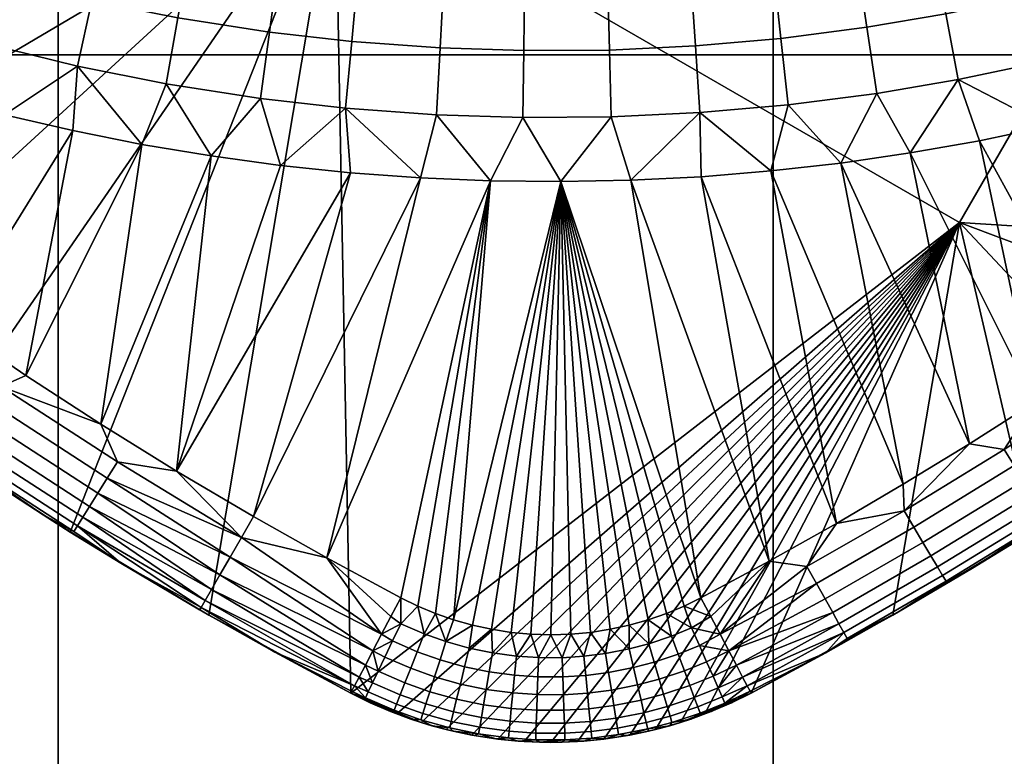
# Model space of a CAD drawing. Header units: millimetres. Extents: x -300 to 300, y -300 to 300.
# Tile 90 of 209: x 158 to 186, y -179 to -158. Entities that reach past the tile are written whole.
import ezdxf

# ---------------------------------------------------------------- set-up
doc = ezdxf.new("R2010")
doc.units = ezdxf.units.MM
doc.header["$MEASUREMENT"] = 0
doc.layers.add('Predefinito', color=7, linetype='Continuous')

msp = doc.modelspace()

# ---------------------------------------------------------------- meshes
at = {"layer": 'Predefinito'}
mesh = msp.add_polyface(dxfattribs=at)
corners = [(159.467, -139.533, 488), (179.4, -139.533, 488), (179.4, -159.467, 488), (159.467, -159.467, 488), (159.467, -119.6, 488), (179.4, -119.6, 488), (159.467, -99.667, 488), (179.4, -99.667, 488), (159.467, -79.733, 488), (179.4, -79.733, 488), (159.467, -59.8, 488), (179.4, -59.8, 488), (159.467, -39.867, 488), (179.4, -39.867, 488), (159.467, -19.933, 488), (179.4, -19.933, 488), (139.533, -139.533, 488), (139.533, -159.467, 488), (139.533, -119.6, 488), (139.533, -99.667, 488), (139.533, -79.733, 488), (139.533, -59.8, 488), (139.533, -39.867, 488), (139.533, -19.933, 488), (119.6, -139.533, 488), (119.6, -159.467, 488), (119.6, -119.6, 488), (119.6, -99.667, 488), (119.6, -79.733, 488), (119.6, -59.8, 488), (119.6, -39.867, 488), (119.6, -19.933, 488), (99.667, -139.533, 488), (99.667, -159.467, 488), (99.667, -119.6, 488), (99.667, -99.667, 488), (99.667, -79.733, 488), (99.667, -59.8, 488), (99.667, -39.867, 488), (99.667, -19.933, 488), (79.733, -99.667, 488), (79.733, -119.6, 488), (79.733, -79.733, 488), (79.733, -59.8, 488), (79.733, -39.867, 488), (79.733, -19.933, 488), (139.533, -139.533, 500), (139.533, -159.467, 500), (159.467, -159.467, 500), (159.467, -139.533, 500), (139.533, -119.6, 500), (159.467, -119.6, 500), (139.533, -99.667, 500), (159.467, -99.667, 500), (139.533, -79.733, 500), (159.467, -79.733, 500), (139.533, -59.8, 500), (159.467, -59.8, 500), (139.533, -39.867, 500), (159.467, -39.867, 500), (139.533, -19.933, 500), (159.467, -19.933, 500), (119.6, -139.533, 500), (119.6, -159.467, 500), (119.6, -119.6, 500), (119.6, -99.667, 500), (119.6, -79.733, 500), (119.6, -59.8, 500), (119.6, -39.867, 500), (119.6, -19.933, 500), (99.667, -139.533, 500), (99.667, -159.467, 500), (99.667, -119.6, 500), (99.667, -99.667, 500), (99.667, -79.733, 500), (99.667, -59.8, 500), (99.667, -39.867, 500), (99.667, -19.933, 500), (79.733, -139.533, 500), (79.733, -159.467, 500), (79.733, -119.6, 500), (79.733, -99.667, 500), (79.733, -79.733, 500), (79.733, -59.8, 500), (79.733, -39.867, 500), (79.733, -19.933, 500)]
mesh.append_faces([[corners[k] for k in face] for face in [(0, 1, 2, 3), (4, 5, 1, 0), (6, 7, 5, 4), (8, 9, 7, 6), (10, 11, 9, 8), (12, 13, 11, 10), (14, 15, 13, 12), (16, 0, 3, 17), (18, 4, 0, 16), (19, 6, 4, 18), (20, 8, 6, 19), (21, 10, 8, 20), (22, 12, 10, 21), (23, 14, 12, 22), (24, 16, 17, 25), (26, 18, 16, 24), (27, 19, 18, 26), (28, 20, 19, 27), (29, 21, 20, 28), (30, 22, 21, 29), (31, 23, 22, 30), (32, 24, 25, 33), (34, 26, 24, 32), (35, 27, 26, 34), (36, 28, 27, 35), (37, 29, 28, 36), (38, 30, 29, 37), (39, 31, 30, 38), (40, 35, 34, 41), (42, 36, 35, 40), (43, 37, 36, 42), (44, 38, 37, 43), (45, 39, 38, 44), (46, 47, 48, 49), (50, 46, 49, 51), (52, 50, 51, 53), (54, 52, 53, 55), (56, 54, 55, 57), (58, 56, 57, 59), (60, 58, 59, 61), (62, 63, 47, 46), (64, 62, 46, 50), (65, 64, 50, 52), (66, 65, 52, 54), (67, 66, 54, 56), (68, 67, 56, 58), (69, 68, 58, 60), (70, 71, 63, 62), (72, 70, 62, 64), (73, 72, 64, 65), (74, 73, 65, 66), (75, 74, 66, 67), (76, 75, 67, 68), (77, 76, 68, 69), (78, 79, 71, 70), (80, 78, 70, 72), (81, 80, 72, 73), (82, 81, 73, 74), (83, 82, 74, 75), (84, 83, 75, 76), (85, 84, 76, 77)]])
mesh = msp.add_polyface(dxfattribs=at)
corners = [(182.008, -158.697, 475.825), (182.285, -160.539, 475.958), (179.815, -160.858, 475.958), (179.614, -159.006, 475.825), (184.213, -158.323, 475.825), (184.558, -160.154, 475.958), (183.887, -156.597, 475.614), (181.748, -156.959, 475.614), (183.557, -154.848, 475.315), (181.484, -155.199, 475.315), (183.238, -153.163, 474.944), (181.229, -153.503, 474.944), (182.92, -151.477, 474.488), (180.975, -151.806, 474.488), (182.607, -149.818, 473.954), (180.724, -150.137, 473.954), (186.535, -157.837, 475.825), (186.953, -159.652, 475.958), (186.14, -156.124, 475.614), (185.741, -154.39, 475.315), (185.355, -152.719, 474.944), (184.97, -151.047, 474.488), (184.591, -149.402, 473.954), (188.852, -157.253, 475.825), (189.343, -159.05, 475.958), (188.389, -155.558, 475.614), (187.919, -153.842, 475.315), (187.467, -152.187, 474.944), (187.015, -150.532, 474.488), (186.57, -148.904, 473.954), (190.463, -154.949, 475.614), (190.989, -156.626, 475.825), (189.929, -153.252, 475.315), (189.416, -151.615, 474.944), (188.901, -149.978, 474.488), (181.283, -162.479, 476), (183.219, -162.198, 476), (185.146, -161.857, 476), (187.061, -161.456, 476), (188.962, -160.996, 476), (188.962, -160.996, 476), (190.276, -166.726, 476), (187.061, -161.456, 476), (188.496, -167.954, 476), (185.146, -161.857, 476), (186.693, -169.148, 476), (183.219, -162.198, 476), (184.87, -170.307, 476), (181.283, -162.479, 476), (184.59, -164.133, 488), (194.559, -146.865, 488), (177.159, -136.819, 488), (167.189, -154.087, 488), (190.38, -170.301, 488), (194.062, -167.699, 488)]
mesh.append_faces([[corners[k] for k in face] for face in [(0, 1, 2, 3), (4, 5, 1, 0), (6, 4, 0, 7), (8, 6, 7, 9), (10, 8, 9, 11), (12, 10, 11, 13), (14, 12, 13, 15), (16, 17, 5, 4), (18, 16, 4, 6), (19, 18, 6, 8), (20, 19, 8, 10), (21, 20, 10, 12), (22, 21, 12, 14), (23, 24, 17, 16), (25, 23, 16, 18), (26, 25, 18, 19), (27, 26, 19, 20), (28, 27, 20, 21), (29, 28, 21, 22), (30, 31, 23, 25), (32, 30, 25, 26), (33, 32, 26, 27), (34, 33, 27, 28), (35, 1, 36, 36), (36, 5, 37, 37), (37, 5, 38, 38), (38, 17, 39, 39), (1, 35, 2, 2), (5, 36, 1, 1), (17, 38, 5, 5), (24, 39, 17, 17), (40, 41, 42, 42), (42, 43, 44, 44), (44, 45, 46, 46), (46, 47, 48, 48), (43, 42, 41, 41), (49, 50, 51, 52), (53, 54, 49, 49)]])
mesh = msp.add_polyface(dxfattribs=at)
corners = [(245.854, -171.919, 499), (241.906, -177.431, 499), (241.906, -177.431, 489), (237.834, -182.852, 499), (237.834, -182.852, 489), (233.641, -188.181, 499), (233.641, -188.181, 489), (245.854, -171.919, 489), (219.267, -139.533, 488), (239.2, -139.533, 488), (239.2, -159.467, 488), (219.267, -159.467, 488), (199.333, -199.333, 488), (199.333, -179.4, 488), (219.267, -179.4, 488), (199.333, -159.467, 488), (199.333, -139.533, 488), (179.4, -159.467, 488), (179.4, -179.4, 488), (179.4, -139.533, 488), (254.364, -157.162, 488), (252.335, -160.4, 488), (250.262, -163.616, 488), (248.144, -166.809, 488), (245.984, -169.979, 488), (243.78, -173.125, 488), (241.533, -176.246, 488), (239.245, -179.34, 488), (236.914, -182.408, 488), (234.542, -185.448, 488), (232.13, -188.459, 488), (229.677, -191.441, 488), (227.184, -194.393, 488), (224.652, -197.313, 488), (222.081, -200.202, 488), (219.267, -139.533, 500), (219.267, -159.467, 500), (239.2, -159.467, 500), (239.2, -139.533, 500), (199.333, -199.333, 500), (219.267, -179.4, 500), (199.333, -179.4, 500), (199.333, -159.467, 500), (199.333, -139.533, 500), (179.4, -159.467, 500), (179.4, -179.4, 500), (179.4, -139.533, 500), (159.467, -139.533, 500), (159.467, -159.467, 500), (248.844, -165.764, 500), (245.034, -171.346, 500), (241.099, -176.839, 500), (237.041, -182.243, 500), (232.862, -187.553, 500), (228.564, -192.768, 500), (256.08, -154.35, 500), (245.034, -171.346, 500), (241.099, -176.839, 500), (245.854, -171.919, 499), (237.041, -182.243, 500), (241.906, -177.431, 499), (232.862, -187.553, 500), (237.834, -182.852, 499), (229.328, -193.413, 499), (233.641, -188.181, 499), (249.676, -166.319, 499), (229.677, -191.441, 488), (232.13, -188.459, 488), (233.641, -188.181, 489), (234.542, -185.448, 488), (236.914, -182.408, 488), (237.834, -182.852, 489), (239.245, -179.34, 488), (241.533, -176.246, 488), (241.906, -177.431, 489), (243.78, -173.125, 488), (245.984, -169.979, 488), (245.854, -171.919, 489)]
mesh.append_faces([[corners[k] for k in face] for face in [(0, 1, 2, 2), (1, 3, 4, 4), (3, 5, 4, 4), (6, 4, 5, 5), (4, 2, 1, 1), (2, 7, 0, 0), (8, 9, 10, 11), (12, 13, 14, 14), (15, 11, 14, 13), (16, 8, 11, 15), (17, 15, 13, 18), (19, 16, 15, 17), (20, 21, 10, 10), (21, 22, 10, 10), (22, 23, 10, 10), (23, 24, 10, 10), (24, 25, 10, 10), (25, 26, 10, 10), (26, 27, 10, 10), (27, 28, 14, 14), (28, 29, 14, 14), (29, 30, 14, 14), (30, 31, 14, 14), (31, 32, 14, 14), (32, 33, 14, 14), (33, 34, 14, 14), (11, 10, 14, 14), (10, 27, 14, 14), (35, 36, 37, 38), (39, 40, 41, 41), (42, 41, 40, 36), (43, 42, 36, 35), (44, 45, 41, 42), (46, 44, 42, 43), (47, 48, 44, 46), (49, 37, 50, 50), (50, 37, 51, 51), (51, 40, 52, 52), (52, 40, 53, 53), (53, 40, 54, 54), (37, 55, 38, 38), (36, 40, 37, 37), (37, 40, 51, 51), (56, 57, 58, 58), (57, 59, 60, 60), (59, 61, 62, 62), (63, 64, 61, 61), (64, 62, 61, 61), (62, 60, 59, 59), (60, 58, 57, 57), (58, 65, 56, 56), (66, 67, 68, 68), (67, 69, 68, 68), (69, 70, 71, 71), (70, 72, 71, 71), (72, 73, 74, 74), (73, 75, 74, 74), (75, 76, 77, 77), (77, 74, 75, 75), (74, 71, 72, 72), (71, 68, 69, 69)]])
mesh = msp.add_polyface(dxfattribs=at)
corners = [(154.566, -167.06, 476.241), (151.417, -164.722, 476.241), (151.743, -164.298, 476.07), (154.877, -166.625, 476.07), (154.277, -167.464, 476.511), (151.114, -165.116, 476.511), (154.022, -167.819, 476.868), (150.848, -165.463, 476.868), (153.815, -168.108, 477.294), (150.631, -165.745, 477.294), (153.652, -168.335, 477.794), (150.461, -165.967, 477.794), (153.543, -168.487, 478.369), (150.347, -166.114, 478.369), (152.495, -164.065, 476), (154.49, -165.552, 476), (156.516, -166.996, 476), (157.882, -168.709, 476.07), (153.851, -154.248, 475.614), (153.261, -155.903, 475.825), (150.716, -154.928, 475.825), (151.382, -153.302, 475.614), (155.702, -156.714, 475.825), (155.153, -158.494, 475.958), (152.635, -157.657, 475.958), (156.22, -155.035, 475.614), (157.913, -157.35, 475.825), (157.433, -159.15, 475.958), (158.366, -155.652, 475.614), (160.409, -157.958, 475.825), (160.008, -159.777, 475.958), (160.788, -156.242, 475.614), (161.172, -154.504, 475.315), (158.824, -153.933, 475.315), (150.521, -158.774, 476), (152.357, -159.45, 476), (154.213, -160.069, 476), (156.087, -160.629, 476), (157.978, -161.132, 476), (159.884, -161.575, 476), (150.532, -162.535, 476), (154.213, -160.069, 476), (152.495, -164.065, 476), (156.087, -160.629, 476), (154.49, -165.552, 476), (157.978, -161.132, 476), (156.516, -166.996, 476), (159.884, -161.575, 476), (158.573, -168.398, 476), (161.802, -161.959, 476), (152.357, -159.45, 476), (148.762, -164.961, 488), (152.345, -167.699, 488), (167.189, -154.087, 488), (149.788, -144.041, 488)]
mesh.append_faces([[corners[k] for k in face] for face in [(0, 1, 2, 3), (4, 5, 1, 0), (6, 7, 5, 4), (8, 9, 7, 6), (10, 11, 9, 8), (12, 13, 11, 10), (14, 15, 2, 2), (15, 16, 3, 3), (3, 2, 15, 15), (17, 3, 16, 16), (18, 19, 20, 21), (22, 23, 24, 19), (25, 22, 19, 18), (26, 27, 23, 22), (28, 26, 22, 25), (29, 30, 27, 26), (31, 29, 26, 28), (32, 31, 28, 33), (34, 24, 35, 35), (35, 24, 36, 36), (36, 23, 37, 37), (37, 27, 38, 38), (38, 30, 39, 39), (23, 36, 24, 24), (27, 37, 23, 23), (30, 38, 27, 27), (40, 41, 42, 42), (42, 43, 44, 44), (44, 45, 46, 46), (46, 47, 48, 48), (49, 48, 47, 47), (47, 46, 45, 45), (45, 44, 43, 43), (43, 42, 41, 41), (41, 40, 50, 50), (51, 52, 53, 53), (53, 54, 51, 51)]])
mesh = msp.add_polyface(dxfattribs=at)
corners = [(188.962, -160.996, 476), (189.343, -159.05, 475.958), (190.849, -160.477, 476), (191.547, -158.403, 475.958), (192.718, -159.9, 476), (194.569, -159.266, 476), (195.479, -162.849, 476), (192.718, -159.9, 476), (193.769, -164.173, 476), (190.849, -160.477, 476), (192.035, -165.466, 476), (188.962, -160.996, 476), (190.276, -166.726, 476), (194.062, -167.699, 488), (190.38, -170.301, 488), (192.848, -168.58, 479), (188.953, -171.254, 479), (190.914, -169.936, 479), (194.755, -167.186, 479), (196.634, -165.755, 479), (194.062, -167.699, 488), (197.645, -164.961, 488), (184.59, -164.133, 488), (194.559, -146.865, 488), (191.506, -167.908, 476.511), (188.846, -169.735, 476.511), (188.57, -169.322, 476.241), (191.219, -167.502, 476.241), (191.758, -168.265, 476.868), (189.088, -170.098, 476.868), (191.964, -168.556, 477.294), (189.286, -170.395, 477.294), (192.125, -168.784, 477.794), (189.441, -170.627, 477.794), (192.233, -168.936, 478.369), (189.544, -170.782, 478.369), (193.82, -165.61, 476.241), (190.911, -167.066, 476.07), (193.499, -165.182, 476.07), (194.117, -166.008, 476.511), (194.379, -166.357, 476.868), (194.593, -166.643, 477.294), (194.76, -166.866, 477.794), (194.872, -167.015, 478.369), (196.405, -163.618, 476.241), (196.073, -163.199, 476.07), (196.714, -164.007, 476.511), (188.496, -167.954, 476), (190.276, -166.726, 476), (192.035, -165.466, 476), (193.769, -164.173, 476), (194.755, -167.186, 479), (192.848, -168.58, 479), (190.914, -169.936, 479)]
mesh.append_faces([[corners[k] for k in face] for face in [(0, 1, 2, 2), (2, 3, 4, 4), (5, 6, 7, 7), (7, 8, 9, 9), (9, 10, 11, 11), (12, 11, 10, 10), (10, 9, 8, 8), (8, 7, 6, 6), (13, 14, 15, 15), (16, 17, 14, 14), (17, 15, 14, 14), (15, 18, 13, 13), (18, 19, 13, 13), (20, 21, 22, 22), (23, 22, 21, 21), (24, 25, 26, 27), (28, 29, 25, 24), (30, 31, 29, 28), (32, 33, 31, 30), (34, 35, 33, 32), (36, 27, 37, 38), (39, 24, 27, 36), (40, 28, 24, 39), (41, 30, 28, 40), (42, 32, 30, 41), (43, 34, 32, 42), (44, 36, 38, 45), (46, 39, 36, 44), (47, 48, 37, 37), (48, 49, 37, 37), (49, 50, 38, 38), (51, 52, 43, 43), (52, 53, 34, 34), (35, 34, 53, 53), (38, 37, 49, 49), (34, 43, 52, 52), (45, 38, 50, 50)]])
mesh = msp.add_polyface(dxfattribs=at)
corners = [(174.835, -159.331, 475.825), (174.886, -161.193, 475.958), (172.427, -161.211, 475.958), (172.45, -159.348, 475.825), (174.787, -157.574, 475.614), (172.473, -157.591, 475.614), (174.738, -155.795, 475.315), (172.495, -155.812, 475.315), (174.691, -154.081, 474.944), (172.517, -154.097, 474.944), (174.643, -152.366, 474.488), (172.539, -152.381, 474.488), (174.597, -150.679, 473.954), (172.56, -150.694, 473.954), (174.554, -149.096, 473.372), (172.58, -149.11, 473.372), (177.232, -159.216, 475.825), (177.358, -161.075, 475.958), (177.113, -157.463, 475.614), (176.992, -155.688, 475.315), (176.875, -153.977, 474.944), (176.759, -152.265, 474.488), (176.644, -150.581, 473.954), (176.537, -149.001, 473.372), (179.614, -159.006, 475.825), (179.815, -160.858, 475.958), (179.424, -157.259, 475.614), (179.232, -155.49, 475.315), (179.047, -153.785, 474.944), (178.862, -152.079, 474.488), (178.679, -150.401, 473.954), (181.748, -156.959, 475.614), (182.008, -158.697, 475.825), (181.484, -155.199, 475.315), (181.229, -153.503, 474.944), (180.975, -151.806, 474.488), (180.724, -150.137, 473.954), (171.522, -162.977, 476), (173.479, -162.998, 476), (175.435, -162.96, 476), (177.389, -162.86, 476), (179.339, -162.7, 476), (181.283, -162.479, 476), (181.283, -162.479, 476), (183.026, -171.432, 476), (179.339, -162.7, 476), (181.164, -172.522, 476), (177.389, -162.86, 476), (179.284, -173.577, 476), (175.435, -162.96, 476), (177.388, -174.595, 476), (173.479, -162.998, 476), (170.494, -175.209, 476), (171.522, -162.977, 476)]
mesh.append_faces([[corners[k] for k in face] for face in [(0, 1, 2, 3), (4, 0, 3, 5), (6, 4, 5, 7), (8, 6, 7, 9), (10, 8, 9, 11), (12, 10, 11, 13), (14, 12, 13, 15), (16, 17, 1, 0), (18, 16, 0, 4), (19, 18, 4, 6), (20, 19, 6, 8), (21, 20, 8, 10), (22, 21, 10, 12), (23, 22, 12, 14), (24, 25, 17, 16), (26, 24, 16, 18), (27, 26, 18, 19), (28, 27, 19, 20), (29, 28, 20, 21), (30, 29, 21, 22), (31, 32, 24, 26), (33, 31, 26, 27), (34, 33, 27, 28), (35, 34, 28, 29), (36, 35, 29, 30), (37, 2, 38, 38), (38, 1, 39, 39), (39, 17, 40, 40), (40, 17, 41, 41), (41, 25, 42, 42), (1, 38, 2, 2), (17, 39, 1, 1), (25, 41, 17, 17), (43, 44, 45, 45), (45, 46, 47, 47), (47, 48, 49, 49), (49, 50, 51, 51), (51, 52, 53, 53)]])
mesh = msp.add_polyface(dxfattribs=at)
corners = [(162.811, -158.436, 475.825), (162.485, -160.27, 475.958), (160.008, -159.777, 475.958), (160.409, -157.958, 475.825), (163.119, -156.706, 475.614), (160.788, -156.242, 475.614), (163.43, -154.954, 475.315), (161.172, -154.504, 475.315), (165.358, -158.832, 475.825), (165.111, -160.679, 475.958), (165.59, -157.091, 475.614), (165.825, -155.327, 475.315), (167.655, -159.093, 475.825), (167.481, -160.948, 475.958), (167.819, -157.344, 475.614), (167.986, -155.572, 475.315), (168.146, -153.865, 474.944), (166.052, -153.627, 474.944), (170.115, -159.273, 475.825), (170.019, -161.133, 475.958), (170.207, -157.518, 475.614), (170.299, -155.741, 475.315), (170.389, -154.028, 474.944), (172.45, -159.348, 475.825), (172.427, -161.211, 475.958), (172.473, -157.591, 475.614), (172.495, -155.812, 475.315), (172.517, -154.097, 474.944), (159.884, -161.575, 476), (161.802, -161.959, 476), (163.732, -162.283, 476), (165.67, -162.547, 476), (167.616, -162.751, 476), (169.568, -162.894, 476), (171.522, -162.977, 476), (171.522, -162.977, 476), (166.956, -173.485, 476), (169.568, -162.894, 476), (164.915, -172.334, 476), (167.616, -162.751, 476), (162.773, -171.067, 476), (165.67, -162.547, 476), (163.732, -162.283, 476), (160.659, -169.755, 476), (161.802, -161.959, 476), (152.345, -167.699, 488), (156.027, -170.301, 488), (167.189, -154.087, 488), (159.805, -172.763, 488), (163.672, -175.08, 488), (167.624, -177.251, 488)]
mesh.append_faces([[corners[k] for k in face] for face in [(0, 1, 2, 3), (4, 0, 3, 5), (6, 4, 5, 7), (8, 9, 1, 0), (10, 8, 0, 4), (11, 10, 4, 6), (12, 13, 9, 8), (14, 12, 8, 10), (15, 14, 10, 11), (16, 15, 11, 17), (18, 19, 13, 12), (20, 18, 12, 14), (21, 20, 14, 15), (22, 21, 15, 16), (23, 24, 19, 18), (25, 23, 18, 20), (26, 25, 20, 21), (27, 26, 21, 22), (28, 2, 29, 29), (29, 1, 30, 30), (30, 9, 31, 31), (31, 13, 32, 32), (32, 13, 33, 33), (33, 19, 34, 34), (1, 29, 2, 2), (9, 30, 1, 1), (13, 31, 9, 9), (19, 33, 13, 13), (24, 34, 19, 19), (35, 36, 37, 37), (37, 38, 39, 39), (39, 40, 41, 41), (41, 40, 42, 42), (42, 43, 44, 44), (45, 46, 47, 47), (46, 48, 47, 47), (48, 49, 47, 47), (49, 50, 47, 47)]])
mesh = msp.add_polyface(dxfattribs=at)
corners = [(177.388, -174.595, 476), (175.435, -162.96, 476), (179.284, -173.577, 476), (177.389, -162.86, 476), (181.164, -172.522, 476), (179.339, -162.7, 476), (183.026, -171.432, 476), (171.017, -175.358, 476), (173.479, -162.998, 476), (171.553, -175.474, 476), (172.098, -175.559, 476), (172.649, -175.61, 476), (173.203, -175.627, 476), (173.758, -175.61, 476), (174.309, -175.559, 476), (174.854, -175.474, 476), (175.39, -175.358, 476), (175.913, -175.209, 476), (176.422, -175.032, 476), (176.915, -174.826, 476), (167.624, -177.251, 488), (168.911, -177.833, 488), (184.59, -164.133, 488), (169.59, -178.07, 488), (170.289, -178.268, 488), (171.003, -178.424, 488), (171.729, -178.536, 488), (172.464, -178.604, 488), (173.203, -178.627, 488), (173.943, -178.604, 488), (174.677, -178.536, 488), (175.404, -178.424, 488), (176.118, -178.268, 488), (176.817, -178.07, 488), (177.495, -177.833, 488), (178.783, -177.251, 488), (167.189, -154.087, 488), (183.32, -172.628, 476.241), (180.603, -174.193, 476.241), (180.342, -173.726, 476.07), (183.048, -172.168, 476.07), (183.574, -173.055, 476.511), (180.845, -174.627, 476.511), (177.388, -174.595, 476), (179.284, -173.577, 476), (177.66, -175.113, 476.058), (181.164, -172.522, 476), (177.921, -175.612, 476.228)]
mesh.append_faces([[corners[k] for k in face] for face in [(0, 1, 2, 2), (2, 3, 4, 4), (4, 5, 6, 6), (7, 8, 9, 9), (9, 8, 10, 10), (10, 8, 11, 11), (11, 8, 12, 12), (12, 8, 13, 13), (13, 8, 14, 14), (14, 8, 15, 15), (15, 8, 16, 16), (16, 8, 17, 17), (17, 8, 18, 18), (18, 8, 19, 19), (19, 8, 0, 0), (20, 21, 22, 22), (21, 23, 22, 22), (23, 24, 22, 22), (24, 25, 22, 22), (25, 26, 22, 22), (26, 27, 22, 22), (27, 28, 22, 22), (28, 29, 22, 22), (29, 30, 22, 22), (30, 31, 22, 22), (31, 32, 22, 22), (32, 33, 22, 22), (33, 34, 22, 22), (34, 35, 22, 22), (22, 36, 20, 20), (37, 38, 39, 40), (41, 42, 38, 37), (43, 44, 45, 45), (44, 46, 39, 39), (47, 45, 44, 44), (40, 39, 46, 46), (44, 39, 47, 47)]])
mesh = msp.add_polyface(dxfattribs=at)
corners = [(169.129, -247.781, 499), (163.486, -251.54, 499), (163.486, -251.54, 489), (157.76, -255.17, 499), (157.76, -255.17, 489), (151.953, -258.67, 499), (151.953, -258.67, 489), (169.129, -247.781, 489), (159.467, -199.333, 488), (179.4, -199.333, 488), (179.4, -219.267, 488), (159.467, -219.267, 488), (159.467, -179.4, 488), (179.4, -179.4, 488), (159.467, -159.467, 488), (179.4, -159.467, 488), (139.533, -219.267, 488), (159.467, -239.2, 488), (139.533, -239.2, 488), (139.533, -199.333, 488), (139.533, -179.4, 488), (139.533, -159.467, 488), (119.6, -159.467, 488), (119.6, -179.4, 488), (179.34, -239.245, 488), (176.246, -241.533, 488), (173.125, -243.78, 488), (169.979, -245.984, 488), (166.809, -248.144, 488), (163.616, -250.262, 488), (160.4, -252.335, 488), (157.162, -254.364, 488), (153.903, -256.349, 488), (150.624, -258.289, 488), (147.327, -260.184, 488), (144.011, -262.034, 488), (140.678, -263.838, 488), (119.6, -259.133, 488), (159.467, -199.333, 500), (159.467, -219.267, 500), (179.4, -219.267, 500), (179.4, -199.333, 500), (159.467, -179.4, 500), (179.4, -179.4, 500), (159.467, -159.467, 500), (179.4, -159.467, 500), (139.533, -219.267, 500), (139.533, -239.2, 500), (159.467, -239.2, 500), (139.533, -199.333, 500), (139.533, -179.4, 500), (139.533, -159.467, 500), (119.6, -239.2, 500), (119.6, -259.133, 500), (139.533, -259.133, 500), (119.6, -219.267, 500), (119.6, -199.333, 500), (119.6, -179.4, 500), (119.6, -159.467, 500), (174.104, -243.082, 500), (168.566, -246.955, 500), (162.942, -250.701, 500), (157.234, -254.32, 500), (151.447, -257.808, 500), (168.566, -246.955, 500), (162.942, -250.701, 500), (169.129, -247.781, 499), (157.234, -254.32, 500), (163.486, -251.54, 499), (151.447, -257.808, 500), (157.76, -255.17, 499), (151.953, -258.67, 499), (153.903, -256.349, 488), (157.162, -254.364, 488), (157.76, -255.17, 489), (160.4, -252.335, 488), (163.616, -250.262, 488), (163.486, -251.54, 489), (166.809, -248.144, 488), (169.979, -245.984, 488), (169.129, -247.781, 489), (151.953, -258.67, 489)]
mesh.append_faces([[corners[k] for k in face] for face in [(0, 1, 2, 2), (1, 3, 4, 4), (3, 5, 6, 6), (6, 4, 3, 3), (4, 2, 1, 1), (2, 7, 0, 0), (8, 9, 10, 11), (12, 13, 9, 8), (14, 15, 13, 12), (16, 11, 17, 18), (19, 8, 11, 16), (20, 12, 8, 19), (21, 14, 12, 20), (22, 21, 20, 23), (24, 25, 17, 17), (25, 26, 17, 17), (26, 27, 17, 17), (27, 28, 17, 17), (28, 29, 17, 17), (29, 30, 17, 17), (30, 31, 17, 17), (31, 32, 18, 18), (32, 33, 18, 18), (33, 34, 18, 18), (34, 35, 18, 18), (35, 36, 18, 18), (17, 11, 24, 24), (18, 17, 31, 31), (37, 18, 36, 36), (38, 39, 40, 41), (42, 38, 41, 43), (44, 42, 43, 45), (46, 47, 48, 39), (49, 46, 39, 38), (50, 49, 38, 42), (51, 50, 42, 44), (52, 53, 54, 47), (55, 52, 47, 46), (56, 55, 46, 49), (57, 56, 49, 50), (58, 57, 50, 51), (59, 48, 60, 60), (60, 48, 61, 61), (61, 48, 62, 62), (62, 47, 63, 63), (47, 62, 48, 48), (54, 63, 47, 47), (64, 65, 66, 66), (65, 67, 68, 68), (67, 69, 70, 70), (71, 70, 69, 69), (70, 68, 67, 67), (68, 66, 65, 65), (72, 73, 74, 74), (73, 75, 74, 74), (75, 76, 77, 77), (76, 78, 77, 77), (78, 79, 80, 80), (80, 77, 78, 78), (77, 74, 75, 75), (74, 81, 72, 72)]])
mesh = msp.add_polyface(dxfattribs=at)
corners = [(183.026, -171.432, 476), (181.283, -162.479, 476), (184.87, -170.307, 476), (183.219, -162.198, 476), (186.693, -169.148, 476), (185.146, -161.857, 476), (188.496, -167.954, 476), (190.38, -170.301, 488), (186.602, -172.762, 488), (188.953, -171.254, 479), (182.734, -175.08, 488), (184.956, -173.773, 479), (186.967, -172.533, 479), (178.783, -177.251, 488), (182.734, -175.08, 488), (184.59, -164.133, 488), (186.602, -172.762, 488), (190.38, -170.301, 488), (183.797, -173.431, 476.868), (181.058, -175.008, 476.868), (180.845, -174.627, 476.511), (183.574, -173.055, 476.511), (183.979, -173.737, 477.294), (181.232, -175.319, 477.294), (186.12, -170.912, 476.241), (183.32, -172.628, 476.241), (183.048, -172.168, 476.07), (185.835, -170.461, 476.07), (186.386, -171.333, 476.511), (186.619, -171.702, 476.868), (186.809, -172.003, 477.294), (186.959, -172.239, 477.794), (184.122, -173.977, 477.794), (187.058, -172.397, 478.369), (184.217, -174.137, 478.369), (188.57, -169.322, 476.241), (188.274, -168.877, 476.07), (188.846, -169.735, 476.511), (189.088, -170.098, 476.868), (189.286, -170.395, 477.294), (189.441, -170.627, 477.794), (189.544, -170.782, 478.369), (191.219, -167.502, 476.241), (190.911, -167.066, 476.07), (181.164, -172.522, 476), (183.026, -171.432, 476), (184.87, -170.307, 476), (186.693, -169.148, 476), (188.496, -167.954, 476), (190.914, -169.936, 479), (188.953, -171.254, 479), (186.967, -172.533, 479), (184.956, -173.773, 479), (182.921, -174.973, 479)]
mesh.append_faces([[corners[k] for k in face] for face in [(0, 1, 2, 2), (2, 3, 4, 4), (4, 5, 6, 6), (7, 8, 9, 9), (8, 10, 11, 11), (11, 12, 8, 8), (12, 9, 8, 8), (13, 14, 15, 15), (14, 16, 15, 15), (16, 17, 15, 15), (18, 19, 20, 21), (22, 23, 19, 18), (24, 25, 26, 27), (28, 21, 25, 24), (29, 18, 21, 28), (30, 22, 18, 29), (31, 32, 22, 30), (33, 34, 32, 31), (35, 24, 27, 36), (37, 28, 24, 35), (38, 29, 28, 37), (39, 30, 29, 38), (40, 31, 30, 39), (41, 33, 31, 40), (42, 35, 36, 43), (44, 45, 26, 26), (45, 46, 26, 26), (46, 47, 27, 27), (47, 48, 36, 36), (49, 50, 41, 41), (50, 51, 33, 33), (51, 52, 33, 33), (52, 53, 34, 34), (27, 26, 46, 46), (34, 33, 52, 52), (36, 27, 47, 47), (33, 41, 50, 50), (43, 36, 48, 48)]])
mesh = msp.add_polyface(dxfattribs=at)
corners = [(157.584, -169.153, 476.241), (154.566, -167.06, 476.241), (154.877, -166.625, 476.07), (157.882, -168.709, 476.07), (157.307, -169.565, 476.511), (154.277, -167.464, 476.511), (157.064, -169.928, 476.868), (154.022, -167.819, 476.868), (156.865, -170.224, 477.294), (153.815, -168.108, 477.294), (156.71, -170.456, 477.794), (153.652, -168.335, 477.794), (156.606, -170.611, 478.369), (153.543, -168.487, 478.369), (160.838, -171.259, 476.241), (161.121, -170.806, 476.07), (160.575, -171.68, 476.511), (160.344, -172.051, 476.868), (160.155, -172.353, 477.294), (160.007, -172.59, 477.794), (159.909, -172.748, 478.369), (156.516, -166.996, 476), (158.573, -168.398, 476), (160.659, -169.755, 476), (162.773, -171.067, 476), (163.742, -174.365, 477.13), (163.564, -174.675, 477.698), (163.453, -174.867, 478.332), (161.218, -173.633, 479), (159.05, -172.287, 479), (156.91, -170.895, 479), (154.801, -169.458, 479), (152.723, -167.976, 479), (150.347, -166.114, 478.369), (158.573, -168.398, 476), (161.802, -161.959, 476), (160.659, -169.755, 476), (150.676, -166.451, 479), (152.723, -167.976, 479), (152.345, -167.699, 488), (154.801, -169.458, 479), (156.91, -170.895, 479), (156.027, -170.301, 488), (159.05, -172.287, 479), (159.805, -172.763, 488), (161.218, -173.633, 479), (163.672, -175.08, 488)]
mesh.append_faces([[corners[k] for k in face] for face in [(0, 1, 2, 3), (4, 5, 1, 0), (6, 7, 5, 4), (8, 9, 7, 6), (10, 11, 9, 8), (12, 13, 11, 10), (14, 0, 3, 15), (16, 4, 0, 14), (17, 6, 4, 16), (18, 8, 6, 17), (19, 10, 8, 18), (20, 12, 10, 19), (21, 22, 3, 3), (22, 23, 3, 3), (23, 24, 15, 15), (25, 26, 18, 18), (26, 27, 19, 19), (28, 29, 20, 20), (29, 30, 12, 12), (30, 31, 12, 12), (31, 32, 13, 13), (33, 13, 32, 32), (13, 12, 31, 31), (15, 3, 23, 23), (19, 18, 26, 26), (12, 20, 29, 29), (20, 19, 28, 28), (19, 27, 28, 28), (34, 35, 36, 36), (37, 38, 39, 39), (38, 40, 39, 39), (40, 41, 42, 42), (41, 43, 44, 44), (43, 45, 44, 44), (46, 44, 45, 45), (44, 42, 41, 41), (42, 39, 40, 40)]])
mesh = msp.add_polyface(dxfattribs=at)
corners = [(162.773, -171.067, 476), (164.915, -172.334, 476), (164.581, -172.912, 476.075), (164.264, -173.461, 476.297), (160.838, -171.259, 476.241), (163.98, -173.954, 476.655), (160.575, -171.68, 476.511), (163.742, -174.365, 477.13), (160.344, -172.051, 476.868), (163.453, -174.867, 478.332), (163.415, -174.932, 479), (161.218, -173.633, 479), (161.121, -170.806, 476.07), (160.155, -172.353, 477.294), (160.659, -169.755, 476), (163.732, -162.283, 476), (162.773, -171.067, 476), (167.616, -162.751, 476), (164.915, -172.334, 476), (169.568, -162.894, 476), (166.956, -173.485, 476), (161.218, -173.633, 479), (163.415, -174.932, 479), (163.672, -175.08, 488), (165.508, -176.113, 479), (167.624, -177.251, 483.5), (167.624, -177.251, 479), (167.624, -177.251, 488), (167.624, -177.251, 483.5), (167.624, -177.251, 479), (168.172, -177.521, 479), (163.415, -174.932, 479), (163.453, -174.867, 478.332), (165.508, -176.113, 479), (163.564, -174.675, 477.698), (167.73, -177.049, 477.852), (163.742, -174.365, 477.13), (167.859, -176.804, 477.333), (163.98, -173.954, 476.655), (168.033, -176.473, 476.879), (164.264, -173.461, 476.297), (168.244, -176.071, 476.506), (164.581, -172.912, 476.075), (168.485, -175.612, 476.228), (164.915, -172.334, 476), (166.956, -173.485, 476), (167.624, -177.251, 479), (167.651, -177.2, 478.415), (168.747, -175.113, 476.058), (167.624, -177.251, 479), (167.651, -177.2, 478.415), (168.034, -177.382, 478.369), (167.73, -177.049, 477.852), (168.114, -177.214, 477.794)]
mesh.append_faces([[corners[k] for k in face] for face in [(0, 1, 2, 2), (2, 3, 4, 4), (3, 5, 6, 6), (5, 7, 8, 8), (9, 10, 11, 11), (4, 12, 2, 2), (6, 4, 3, 3), (8, 6, 5, 5), (13, 8, 7, 7), (12, 0, 2, 2), (14, 15, 16, 16), (16, 17, 18, 18), (18, 19, 20, 20), (21, 22, 23, 23), (22, 24, 25, 25), (24, 26, 25, 25), (25, 27, 23, 23), (23, 22, 25, 25), (28, 29, 30, 30), (31, 32, 33, 33), (32, 34, 35, 35), (34, 36, 37, 37), (36, 38, 39, 39), (38, 40, 41, 41), (40, 42, 43, 43), (42, 44, 45, 45), (46, 33, 47, 47), (48, 43, 45, 45), (43, 41, 40, 40), (41, 39, 38, 38), (39, 37, 36, 36), (37, 35, 34, 34), (35, 47, 33, 33), (33, 32, 35, 35), (43, 42, 45, 45), (49, 50, 51, 51), (50, 52, 51, 51), (53, 51, 52, 52)]])
mesh = msp.add_polyface(dxfattribs=at)
corners = [(169.019, -174.595, 476), (171.522, -162.977, 476), (169.492, -174.826, 476), (169.984, -175.032, 476), (170.494, -175.209, 476), (173.479, -162.998, 476), (171.017, -175.358, 476), (166.956, -173.485, 476), (166.956, -173.485, 476), (169.019, -174.595, 476), (168.747, -175.113, 476.058), (169.479, -176.098, 476.241), (168.794, -175.8, 476.241), (169.026, -175.318, 476.07), (169.674, -175.601, 476.07), (169.297, -176.561, 476.511), (168.579, -176.248, 476.511), (169.137, -176.967, 476.868), (168.39, -176.641, 476.868), (169.006, -177.299, 477.294), (168.235, -176.963, 477.294), (170.115, -176.324, 476.241), (170.277, -175.815, 476.07), (169.964, -176.798, 476.511), (169.831, -177.214, 476.868), (170.799, -176.516, 476.241), (170.925, -175.997, 476.07), (170.681, -176.999, 476.511), (170.578, -177.423, 476.868), (171.485, -176.658, 476.241), (171.575, -176.132, 476.07), (171.401, -177.148, 476.511), (169.019, -174.595, 476), (169.492, -174.826, 476), (169.984, -175.032, 476), (170.494, -175.209, 476), (171.017, -175.358, 476), (171.553, -175.474, 476), (167.73, -177.049, 477.852), (167.859, -176.804, 477.333), (168.114, -177.214, 477.794), (168.033, -176.473, 476.879), (168.244, -176.071, 476.506), (168.485, -175.612, 476.228), (168.747, -175.113, 476.058)]
mesh.append_faces([[corners[k] for k in face] for face in [(0, 1, 2, 2), (2, 1, 3, 3), (3, 1, 4, 4), (4, 5, 6, 6), (7, 1, 0, 0), (8, 9, 10, 10), (11, 12, 13, 14), (15, 16, 12, 11), (17, 18, 16, 15), (19, 20, 18, 17), (21, 11, 14, 22), (23, 15, 11, 21), (24, 17, 15, 23), (25, 21, 22, 26), (27, 23, 21, 25), (28, 24, 23, 27), (29, 25, 26, 30), (31, 27, 25, 29), (32, 33, 13, 13), (33, 34, 14, 14), (34, 35, 22, 22), (35, 36, 22, 22), (36, 37, 26, 26), (38, 39, 40, 40), (39, 41, 20, 20), (41, 42, 18, 18), (42, 43, 12, 12), (43, 44, 13, 13), (44, 32, 13, 13), (13, 12, 43, 43), (14, 13, 33, 33), (12, 16, 42, 42), (16, 18, 42, 42), (18, 20, 41, 41), (20, 40, 39, 39), (22, 14, 34, 34), (26, 22, 36, 36), (30, 26, 37, 37)]])
mesh = msp.add_polyface(dxfattribs=at)
corners = [(182.734, -175.08, 488), (178.783, -177.251, 488), (178.783, -177.251, 483.5), (178.783, -177.251, 479), (180.863, -176.132, 479), (182.921, -174.973, 479), (184.956, -173.773, 479), (178.783, -177.251, 479), (178.783, -177.251, 483.5), (178.235, -177.521, 479), (178.783, -177.251, 488), (177.495, -177.833, 488), (176.817, -178.07, 488), (177.102, -177.976, 479), (177.674, -177.763, 479), (178.783, -177.251, 479), (178.235, -177.521, 479), (178.756, -177.2, 478.415), (177.674, -177.763, 479), (178.057, -177.528, 478.369), (178.163, -176.071, 476.506), (178.374, -176.473, 476.879), (177.723, -176.778, 476.868), (178.547, -176.804, 477.333), (177.867, -177.103, 477.294), (178.676, -177.049, 477.852), (177.981, -177.358, 477.794), (177.545, -176.378, 476.511), (184.122, -173.977, 477.794), (181.368, -175.563, 477.794), (181.232, -175.319, 477.294), (183.979, -173.737, 477.294), (184.217, -174.137, 478.369), (181.459, -175.726, 478.369), (182.921, -174.973, 479), (180.863, -176.132, 479), (178.783, -177.251, 479), (178.756, -177.2, 478.415), (178.676, -177.049, 477.852), (178.547, -176.804, 477.333), (178.374, -176.473, 476.879), (178.163, -176.071, 476.506), (181.058, -175.008, 476.868), (177.921, -175.612, 476.228), (180.603, -174.193, 476.241), (180.342, -173.726, 476.07), (180.845, -174.627, 476.511)]
mesh.append_faces([[corners[k] for k in face] for face in [(0, 1, 2, 2), (2, 3, 4, 4), (4, 5, 2, 2), (5, 6, 0, 0), (0, 2, 5, 5), (7, 8, 9, 9), (8, 10, 11, 11), (11, 12, 8, 8), (13, 14, 8, 8), (14, 9, 8, 8), (15, 16, 17, 17), (16, 18, 19, 19), (20, 21, 22, 22), (21, 23, 24, 24), (23, 25, 26, 26), (25, 17, 19, 19), (22, 27, 20, 20), (24, 22, 21, 21), (26, 24, 23, 23), (19, 26, 25, 25), (17, 16, 19, 19), (28, 29, 30, 31), (32, 33, 29, 28), (34, 35, 33, 33), (35, 36, 37, 37), (37, 38, 35, 35), (38, 39, 29, 29), (39, 40, 30, 30), (40, 41, 42, 42), (41, 43, 44, 44), (45, 44, 43, 43), (44, 46, 41, 41), (46, 42, 41, 41), (42, 30, 40, 40), (30, 29, 39, 39), (33, 32, 34, 34), (29, 33, 35, 35), (35, 38, 29, 29)]])
mesh = msp.add_polyface(dxfattribs=at)
corners = [(176.817, -178.07, 488), (176.118, -178.268, 488), (176.519, -178.16, 479), (175.928, -178.314, 479), (177.102, -177.976, 479), (178.783, -177.251, 483.5), (176.221, -176.866, 476.511), (175.617, -177.025, 476.511), (175.505, -176.541, 476.241), (176.081, -176.389, 476.241), (176.345, -177.285, 476.868), (175.716, -177.45, 476.868), (176.446, -177.627, 477.294), (175.796, -177.798, 477.294), (176.525, -177.895, 477.794), (175.86, -178.07, 477.794), (176.577, -178.073, 478.369), (175.902, -178.251, 478.369), (176.752, -176.166, 476.241), (175.93, -175.877, 476.07), (176.565, -175.665, 476.07), (176.925, -176.632, 476.511), (177.077, -177.041, 476.868), (177.201, -177.375, 477.294), (177.299, -177.637, 477.794), (177.364, -177.811, 478.369), (177.343, -175.925, 476.241), (177.125, -175.436, 476.07), (177.545, -176.378, 476.511), (177.723, -176.778, 476.868), (177.867, -177.103, 477.294), (177.981, -177.358, 477.794), (178.057, -177.528, 478.369), (175.913, -175.209, 476), (176.422, -175.032, 476), (176.915, -174.826, 476), (177.388, -174.595, 476), (177.66, -175.113, 476.058), (177.674, -177.763, 479), (177.102, -177.976, 479), (176.519, -178.16, 479), (175.928, -178.314, 479), (177.921, -175.612, 476.228), (178.163, -176.071, 476.506)]
mesh.append_faces([[corners[k] for k in face] for face in [(0, 1, 2, 2), (3, 2, 1, 1), (2, 4, 0, 0), (5, 0, 4, 4), (6, 7, 8, 9), (10, 11, 7, 6), (12, 13, 11, 10), (14, 15, 13, 12), (16, 17, 15, 14), (18, 9, 19, 20), (21, 6, 9, 18), (22, 10, 6, 21), (23, 12, 10, 22), (24, 14, 12, 23), (25, 16, 14, 24), (26, 18, 20, 27), (28, 21, 18, 26), (29, 22, 21, 28), (30, 23, 22, 29), (31, 24, 23, 30), (32, 25, 24, 31), (33, 34, 20, 20), (34, 35, 27, 27), (35, 36, 37, 37), (38, 39, 25, 25), (39, 40, 16, 16), (40, 41, 17, 17), (37, 42, 27, 27), (42, 43, 26, 26), (17, 16, 40, 40), (20, 19, 33, 33), (16, 25, 39, 39), (27, 20, 34, 34), (26, 27, 42, 42), (28, 26, 43, 43), (25, 32, 38, 38), (27, 35, 37, 37)]])
mesh = msp.add_polyface(dxfattribs=at)
corners = [(176.118, -178.268, 488), (175.404, -178.424, 488), (175.928, -178.314, 479), (174.677, -178.536, 488), (175.33, -178.437, 479), (173.943, -178.604, 488), (174.119, -178.592, 479), (173.509, -178.623, 479), (174.726, -178.53, 479), (174.223, -177.253, 476.511), (173.554, -177.296, 476.511), (173.537, -176.799, 476.241), (174.175, -176.758, 476.241), (174.264, -177.687, 476.868), (173.568, -177.732, 476.868), (174.298, -178.042, 477.294), (173.58, -178.088, 477.294), (174.325, -178.32, 477.794), (173.589, -178.368, 477.794), (174.343, -178.505, 478.369), (173.595, -178.554, 478.369), (174.813, -176.676, 476.241), (174.124, -176.226, 476.07), (174.729, -176.149, 476.07), (174.892, -177.167, 476.511), (174.961, -177.598, 476.868), (175.017, -177.95, 477.294), (175.062, -178.226, 477.794), (175.091, -178.41, 478.369), (175.505, -176.541, 476.241), (175.384, -176.02, 476.07), (175.617, -177.025, 476.511), (175.716, -177.45, 476.868), (175.796, -177.798, 477.294), (175.86, -178.07, 477.794), (175.902, -178.251, 478.369), (176.081, -176.389, 476.241), (175.93, -175.877, 476.07), (173.758, -175.61, 476), (174.309, -175.559, 476), (174.854, -175.474, 476), (175.39, -175.358, 476), (175.913, -175.209, 476), (175.928, -178.314, 479), (175.33, -178.437, 479), (174.726, -178.53, 479), (174.119, -178.592, 479)]
mesh.append_faces([[corners[k] for k in face] for face in [(0, 1, 2, 2), (1, 3, 4, 4), (3, 5, 6, 6), (7, 6, 5, 5), (6, 8, 3, 3), (8, 4, 3, 3), (4, 2, 1, 1), (9, 10, 11, 12), (13, 14, 10, 9), (15, 16, 14, 13), (17, 18, 16, 15), (19, 20, 18, 17), (21, 12, 22, 23), (24, 9, 12, 21), (25, 13, 9, 24), (26, 15, 13, 25), (27, 17, 15, 26), (28, 19, 17, 27), (29, 21, 23, 30), (31, 24, 21, 29), (32, 25, 24, 31), (33, 26, 25, 32), (34, 27, 26, 33), (35, 28, 27, 34), (36, 29, 30, 37), (38, 39, 22, 22), (39, 40, 23, 23), (40, 41, 30, 30), (41, 42, 37, 37), (43, 44, 35, 35), (44, 45, 28, 28), (45, 46, 19, 19), (20, 19, 46, 46), (23, 22, 39, 39), (19, 28, 45, 45), (30, 23, 40, 40), (28, 35, 44, 44), (37, 30, 41, 41)]])
mesh = msp.add_polyface(dxfattribs=at)
corners = [(173.943, -178.604, 488), (173.203, -178.627, 488), (173.509, -178.623, 479), (172.464, -178.604, 488), (172.898, -178.623, 479), (171.729, -178.536, 488), (172.288, -178.592, 479), (171.681, -178.53, 479), (172.194, -176.754, 476.241), (171.485, -176.658, 476.241), (171.575, -176.132, 476.07), (172.247, -176.222, 476.07), (172.145, -177.249, 476.511), (171.401, -177.148, 476.511), (172.101, -177.683, 476.868), (171.327, -177.579, 476.868), (172.066, -178.038, 477.294), (171.267, -177.93, 477.294), (172.844, -176.798, 476.241), (172.863, -176.264, 476.07), (172.826, -177.295, 476.511), (172.811, -177.731, 476.868), (172.798, -178.087, 477.294), (172.788, -178.367, 477.794), (172.038, -178.316, 477.794), (172.782, -178.553, 478.369), (172.02, -178.501, 478.369), (173.537, -176.799, 476.241), (173.52, -176.265, 476.07), (173.554, -177.296, 476.511), (173.568, -177.732, 476.868), (173.58, -178.088, 477.294), (173.589, -178.368, 477.794), (173.595, -178.554, 478.369), (174.175, -176.758, 476.241), (174.124, -176.226, 476.07), (171.553, -175.474, 476), (172.098, -175.559, 476), (172.649, -175.61, 476), (173.203, -175.627, 476), (173.758, -175.61, 476), (174.119, -178.592, 479), (173.509, -178.623, 479), (172.898, -178.623, 479), (172.288, -178.592, 479), (171.681, -178.53, 479)]
mesh.append_faces([[corners[k] for k in face] for face in [(0, 1, 2, 2), (1, 3, 4, 4), (3, 5, 6, 6), (7, 6, 5, 5), (6, 4, 3, 3), (4, 2, 1, 1), (8, 9, 10, 11), (12, 13, 9, 8), (14, 15, 13, 12), (16, 17, 15, 14), (18, 8, 11, 19), (20, 12, 8, 18), (21, 14, 12, 20), (22, 16, 14, 21), (23, 24, 16, 22), (25, 26, 24, 23), (27, 18, 19, 28), (29, 20, 18, 27), (30, 21, 20, 29), (31, 22, 21, 30), (32, 23, 22, 31), (33, 25, 23, 32), (34, 27, 28, 35), (36, 37, 10, 10), (37, 38, 11, 11), (38, 39, 19, 19), (39, 40, 28, 28), (41, 42, 33, 33), (42, 43, 33, 33), (43, 44, 25, 25), (44, 45, 26, 26), (11, 10, 37, 37), (19, 11, 38, 38), (26, 25, 44, 44), (28, 19, 39, 39), (25, 33, 43, 43), (35, 28, 40, 40)]])
mesh = msp.add_polyface(dxfattribs=at)
corners = [(167.624, -177.251, 488), (167.624, -177.251, 483.5), (168.911, -177.833, 488), (171.729, -178.536, 488), (171.003, -178.424, 488), (171.077, -178.437, 479), (170.289, -178.268, 488), (170.479, -178.314, 479), (169.59, -178.07, 488), (169.888, -178.16, 479), (168.172, -177.521, 479), (168.733, -177.763, 479), (169.305, -177.976, 479), (171.681, -178.53, 479), (168.904, -177.559, 477.794), (168.114, -177.214, 477.794), (168.235, -176.963, 477.294), (169.006, -177.299, 477.294), (168.836, -177.732, 478.369), (168.034, -177.382, 478.369), (169.723, -177.554, 477.294), (169.137, -176.967, 476.868), (169.831, -177.214, 476.868), (169.638, -177.82, 477.794), (169.582, -177.997, 478.369), (170.494, -177.77, 477.294), (170.578, -177.423, 476.868), (170.428, -178.041, 477.794), (170.384, -178.222, 478.369), (171.327, -177.579, 476.868), (170.681, -176.999, 476.511), (171.401, -177.148, 476.511), (171.267, -177.93, 477.294), (171.22, -178.205, 477.794), (171.188, -178.389, 478.369), (172.038, -178.316, 477.794), (172.066, -178.038, 477.294), (172.02, -178.501, 478.369), (171.681, -178.53, 479), (171.077, -178.437, 479), (170.479, -178.314, 479), (169.888, -178.16, 479), (169.305, -177.976, 479), (168.733, -177.763, 479), (168.172, -177.521, 479), (167.624, -177.251, 479)]
mesh.append_faces([[corners[k] for k in face] for face in [(0, 1, 2, 2), (3, 4, 5, 5), (4, 6, 7, 7), (6, 8, 9, 9), (8, 2, 1, 1), (10, 11, 1, 1), (11, 12, 1, 1), (12, 9, 8, 8), (9, 7, 6, 6), (7, 5, 4, 4), (5, 13, 3, 3), (8, 1, 12, 12), (14, 15, 16, 17), (18, 19, 15, 14), (20, 17, 21, 22), (23, 14, 17, 20), (24, 18, 14, 23), (25, 20, 22, 26), (27, 23, 20, 25), (28, 24, 23, 27), (29, 26, 30, 31), (32, 25, 26, 29), (33, 27, 25, 32), (34, 28, 27, 33), (35, 33, 32, 36), (37, 34, 33, 35), (38, 39, 34, 34), (39, 40, 34, 34), (40, 41, 28, 28), (41, 42, 24, 24), (42, 43, 18, 18), (43, 44, 18, 18), (44, 45, 19, 19), (19, 18, 44, 44), (18, 24, 42, 42), (24, 28, 41, 41), (28, 34, 40, 40), (34, 37, 38, 38)]])

doc.saveas('drawing.dxf')
